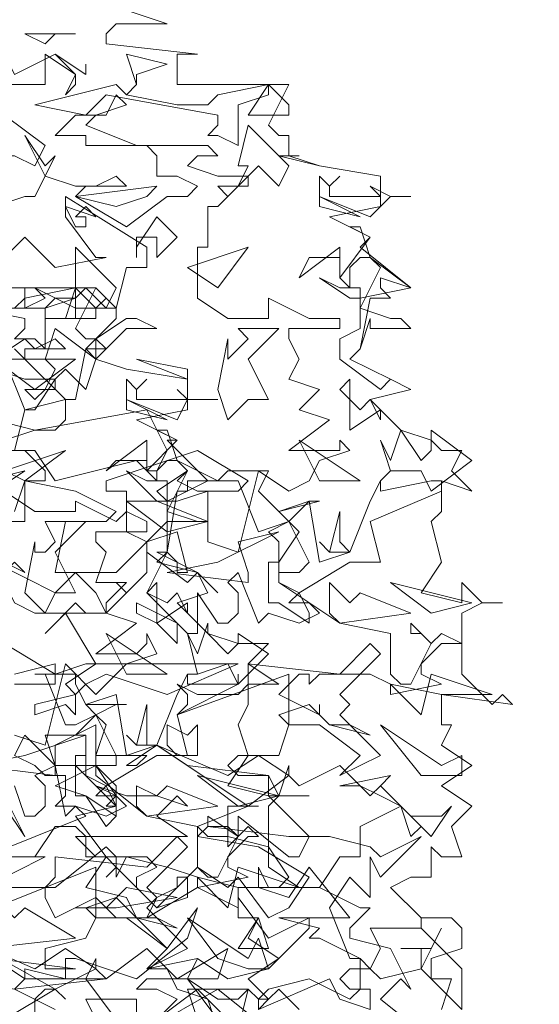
# Model space of a CAD drawing. Header units: millimetres. Extents: x 4234 to 4704, y 1542 to 2004.
# Tile 65 of 256: x 4466 to 4471, y 1644 to 1654. Entities that reach past the tile are written whole.
import ezdxf

# ---------------------------------------------------------------- set-up
doc = ezdxf.new("R2010")
doc.units = ezdxf.units.MM
doc.layers.add('BOD', color=40, linetype='Continuous')
doc.layers.add('DIMENSIONS', color=7, linetype='Continuous')

# ---------------------------------------------------------------- blocks, each defined once
blk = doc.blocks.new('A$Cf9015526')
at = {"color": 116, "lineweight": 0, "true_color": 0x136734}
for points in [[(1.9098, 3.5309), (2.0431, 3.4865), (1.932, 3.4865), (1.9098, 3.4643), (1.9098, 3.4421), (2.1097, 3.4199), (2.0875, 3.4199), (2.0653, 3.4199), (2.0653, 3.3533), (2.3095, 3.3533), (2.2651, 3.2645), (2.2873, 3.2423), (2.3095, 3.2423), (2.3095, 3.1978), (2.2873, 3.1978), (2.3762, 3.1756), (2.5094, 3.1534), (2.5094, 3.0868), (2.3984, 3.0646), (2.4872, 3.0202), (2.465, 2.998), (2.576, 2.9091), (2.465, 2.8869), (2.465, 2.8647), (2.5316, 2.8425), (2.5538, 2.8425), (2.576, 2.8203), (2.4872, 2.8203), (2.4872, 2.8425), (2.465, 2.7759), (2.4428, 2.7537), (2.5316, 2.7093), (2.576, 2.6871), (2.4872, 2.6649), (2.5538, 2.5982), (2.6204, 2.576), (2.6427, 2.5538), (2.6871, 2.5538), (2.6649, 2.5094), (2.7093, 2.465), (2.6427, 2.4872), (2.6427, 2.4206), (2.6204, 2.3984), (2.6427, 2.3095), (2.5982, 2.2429), (2.6871, 2.2207), (2.6871, 2.2651), (2.7315, 2.2207), (2.7759, 2.2207), (2.7315, 2.2207), (2.6871, 2.1985), (2.6871, 2.0653), (2.7537, 1.9986), (2.7759, 2.0209), (2.7981, 1.9986), (2.6427, 2.0209), (2.6427, 1.9542), (2.6649, 1.9542), (2.6427, 1.9098), (2.7093, 1.8654), (2.6427, 1.821), (2.7093, 1.7766), (2.6649, 1.7322), (2.6871, 1.6655), (2.6427, 1.6655), (2.6204, 1.6877), (2.6204, 1.6211), (2.5982, 1.6211), (2.576, 1.6211), (2.5316, 1.5989), (2.5982, 1.5323), (2.6649, 1.5323), (2.6871, 1.5101), (2.6871, 1.4657), (2.6204, 1.4435), (2.6204, 1.4213), (2.6204, 1.3991), (2.6649, 1.3991), (2.6427, 1.3324)], [(1.8876, 1.3102), (1.8654, 1.3546), (1.9764, 1.3546), (1.9764, 1.3102)], [(1.9986, 1.288), (2.1541, 1.3768), (2.2651, 1.288)], [(2.3318, 1.3324), (2.2873, 1.3768), (2.2651, 1.3546), (2.2429, 1.3546), (2.2651, 1.3768), (2.354, 1.3991), (2.4428, 1.3546), (2.465, 1.3768), (2.465, 1.4435), (2.3762, 1.4879), (2.354, 1.4879), (2.3762, 1.5101), (2.2873, 1.5323), (2.4428, 1.5323), (2.354, 1.6433), (2.3095, 1.5767), (2.2429, 1.5989), (2.2429, 1.6433), (2.2651, 1.5989), (2.2873, 1.5989), (2.3095, 1.6211), (2.2651, 1.6877), (2.1763, 1.71), (2.1319, 1.71), (2.1097, 1.7322), (2.2207, 1.7766), (2.2429, 1.7766), (2.2207, 1.7766), (2.1763, 1.7766), (2.1763, 1.71), (2.1763, 1.6877), (2.1985, 1.71), (2.1985, 1.7544), (2.3095, 1.6655), (2.3318, 1.6655), (2.354, 1.71), (2.2651, 1.7988), (2.2873, 1.7988), (2.3095, 1.8654), (2.3095, 1.8432), (2.3318, 1.821), (2.4206, 1.8654), (2.4872, 1.7988), (2.5094, 1.821), (2.576, 1.7544), (2.6427, 1.7544), (2.6649, 1.7766), (2.6204, 1.71), (2.5538, 1.7766), (2.465, 1.7322), (2.465, 1.6655), (2.4206, 1.6655), (2.3762, 1.5989), (2.465, 1.5545), (2.4872, 1.5545), (2.4428, 1.5101), (2.4428, 1.4879), (2.5316, 1.4657), (2.576, 1.3768), (2.5538, 1.3991), (2.5094, 1.3546), (2.6204, 1.2658)], [(1.71, 2.0653), (1.7988, 2.0875), (1.7988, 2.0653), (1.8654, 2.0875), (1.8876, 2.0875), (1.821, 2.1985), (1.7766, 2.1541), (1.8432, 2.2207), (1.8654, 2.1985), (1.9098, 2.1985), (1.9542, 2.2429), (1.932, 2.2651), (1.9542, 2.2429), (1.9986, 2.2873), (1.9986, 2.3318), (1.9986, 2.354), (1.932, 2.2873), (1.9098, 2.2873), (1.8876, 2.2873), (1.7988, 2.2873), (1.821, 2.3984), (1.9098, 2.3984), (1.932, 2.4206), (1.8432, 2.465), (1.7322, 2.4872), (1.7322, 2.465), (1.7322, 2.4206), (1.7322, 2.3984), (1.6877, 2.3984)], [(1.71, 2.4206), (1.7322, 2.4872), (1.7544, 2.4872), (1.7766, 2.4872), (1.7766, 2.5094), (1.7322, 2.5538), (1.6877, 2.5538), (1.7544, 2.5538), (1.7988, 2.4872), (1.9764, 2.5316), (1.9986, 2.5094), (2.0209, 2.5094), (2.0431, 2.5538), (1.9986, 2.6427), (1.7544, 2.5982), (1.7988, 2.5982), (1.821, 2.6205), (1.821, 2.6649), (1.7322, 2.6427), (1.6877, 2.7537)], [(1.6655, 2.7537), (1.7322, 2.7981), (1.7544, 2.7759), (1.7988, 2.7981), (1.821, 2.7759), (1.7322, 2.7759), (1.7322, 2.7537), (1.821, 2.6649), (1.8432, 2.6649), (1.8654, 2.7759), (1.932, 2.8425), (1.932, 2.8647), (1.9098, 2.8647), (1.8432, 2.8647), (1.8432, 2.8869), (1.7988, 2.8869), (1.7766, 2.8647), (1.7544, 2.8647), (1.71, 2.8647)], [(1.71, 2.9091), (1.7322, 2.9091), (1.7322, 2.8647), (1.7766, 2.8869), (1.7544, 2.9091), (1.8432, 2.8647), (1.8876, 2.8647), (1.9098, 2.8869), (1.8876, 2.9091), (1.932, 2.8647), (1.9542, 2.9536), (1.9764, 2.9536), (1.9986, 2.9536), (1.9986, 2.998), (1.821, 3.109), (1.821, 3.0646), (1.8876, 2.9758), (1.9098, 2.9758), (1.7988, 2.9536), (1.7322, 3.0202), (1.6877, 2.9758)], [(1.6655, 3.0868), (1.7322, 3.109), (1.7544, 3.109), (1.7766, 3.1534), (1.7322, 3.2423), (1.7766, 3.1756), (1.7988, 3.1978), (1.7766, 3.1534), (1.8432, 3.1312), (1.8876, 3.1312), (1.932, 3.1534), (1.9542, 3.1312), (1.8654, 3.1312), (1.8432, 3.109), (1.9542, 3.0424), (2.0431, 3.109), (2.0875, 3.109), (2.1097, 3.1312), (2.0653, 3.1534), (2.0209, 3.1534), (2.0209, 3.1978), (1.9986, 3.22), (1.9542, 3.22), (2.1319, 3.22), (2.1541, 3.1978), (2.1097, 3.1978), (2.0875, 3.1756), (2.1541, 3.1534), (2.2207, 3.1534), (2.1541, 3.0868), (2.1319, 3.0868), (2.1319, 2.998), (2.1097, 2.998), (2.1097, 2.8869), (2.1763, 2.8425), (2.2651, 2.8425), (2.2651, 2.8869), (2.354, 2.8425), (2.3762, 2.8425), (2.4206, 2.8425), (2.4206, 2.8203), (2.3095, 2.8203), (2.3095, 2.7981), (2.3318, 2.7537), (2.3095, 2.7093), (2.3762, 2.6871), (2.3318, 2.6427), (2.3984, 2.6205), (2.3095, 2.5538), (2.3984, 2.5538), (2.4206, 2.5538), (2.4206, 2.576), (2.4428, 2.5538), (2.3762, 2.5316), (2.354, 2.4872), (2.3095, 2.465), (2.2429, 2.5094), (2.1985, 2.3318), (2.1319, 2.354), (2.1319, 2.465), (2.0653, 2.4428), (2.0431, 2.4428), (2.0209, 2.465), (2.0875, 2.5094), (2.0653, 2.4872), (2.1097, 2.465), (2.1319, 2.465), (2.1985, 2.465), (2.2207, 2.4872), (2.1097, 2.5538), (1.9098, 2.4872), (1.9098, 2.465), (1.9542, 2.465), (1.9542, 2.3762), (1.9986, 2.354), (2.0653, 2.3762), (2.0875, 2.2873), (2.0653, 2.2873), (2.0653, 2.3095), (2.0431, 2.3318), (1.9986, 2.2429), (2.0653, 2.1763), (2.0875, 2.1541), (2.1097, 2.1541), (2.1097, 2.2429), (2.1541, 2.1763), (2.1763, 2.1763), (2.1985, 2.1985), (2.1985, 2.2429), (2.1763, 2.2651), (2.1985, 2.2873), (2.2429, 2.1763), (2.2651, 2.1985), (2.3318, 2.1763), (2.3762, 2.1985), (2.354, 2.2207), (2.3095, 2.2207), (2.3318, 2.2429), (2.2873, 2.2651), (2.2873, 2.354), (2.2651, 2.3762), (2.3095, 2.3984), (2.2873, 2.4206), (2.3762, 2.4428), (2.354, 2.4428), (2.3095, 2.3984), (2.3318, 2.3762), (2.2873, 2.3095), (2.2873, 2.2651), (2.4206, 2.1763), (2.5316, 2.1541), (2.5316, 2.0653), (2.5538, 2.0431), (2.576, 2.0431), (2.6204, 2.1319), (2.5982, 2.1541), (2.576, 2.1541), (2.576, 2.1763), (2.6204, 2.1319), (2.6427, 2.1541), (2.6871, 2.1319), (2.6427, 2.1319), (2.5982, 2.0875), (2.5982, 2.0653), (2.6427, 2.0431), (2.5316, 2.0209), (2.5316, 2.0431), (2.4872, 2.0653), (2.3762, 2.0653), (2.354, 2.0431), (2.354, 2.0653), (2.3318, 2.0653), (2.2873, 2.0209), (2.3762, 1.9764), (2.3762, 1.9986), (2.3762, 1.9764), (2.3984, 1.9542), (2.4428, 1.9542), (2.4872, 1.932), (2.3984, 1.9542), (2.354, 1.9986), (2.2873, 1.9764), (2.3095, 1.9542), (2.2873, 1.8876), (2.2651, 1.8876), (2.1985, 1.8876), (2.1763, 1.8654), (2.1985, 1.8432), (2.2651, 1.8432), (2.0875, 1.8654), (2.0209, 1.9098), (1.9542, 1.8654), (1.9764, 1.8654), (1.9986, 1.8876), (1.9098, 1.8876), (1.8876, 1.8876), (1.8876, 1.9542), (1.7988, 1.9098), (1.7988, 1.8654), (1.8876, 1.8654), (1.7988, 1.821), (1.8654, 1.7988), (1.9098, 1.7322), (1.932, 1.7544), (1.932, 1.7988), (1.8876, 1.821), (1.9542, 1.7988), (2.0209, 1.7988), (2.0875, 1.7766), (2.0653, 1.7988), (2.0209, 1.7544), (2.0875, 1.71), (1.8654, 1.71), (1.8432, 1.71), (1.8876, 1.6655), (1.9986, 1.6655), (2.0209, 1.6433), (1.9764, 1.6211), (1.9764, 1.5989), (2.0209, 1.5545), (2.0653, 1.5989), (2.0653, 1.6211), (2.0875, 1.6211), (2.0875, 1.5767), (2.0209, 1.5545), (1.932, 1.6433), (1.9098, 1.6211), (1.932, 1.6433), (1.932, 1.6655), (1.9098, 1.6877), (1.7988, 1.5989), (1.7766, 1.5989), (1.7766, 1.5767), (1.7988, 1.5323), (1.8876, 1.5767), (1.932, 1.5323), (1.9764, 1.5323), (2.0431, 1.4657), (2.1097, 1.5545), (2.0875, 1.4879), (1.9764, 1.3991), (1.8432, 1.4435), (1.821, 1.4435), (1.821, 1.3991), (1.7322, 1.4213), (1.7322, 1.3991), (1.71, 1.3768), (1.7988, 1.3324)], [(1.6433, 2.9091), (1.8876, 2.9091), (1.8432, 2.8203), (1.8654, 2.7981), (1.8876, 2.7981), (1.8876, 2.7537), (1.9542, 2.7315), (2.0875, 2.7093), (2.0875, 2.6427), (1.9764, 2.6205), (2.0653, 2.576), (2.0431, 2.576), (2.1319, 2.4872), (2.0431, 2.4428), (2.0431, 2.4206), (2.1097, 2.3984), (2.1319, 2.3984), (2.0653, 2.3984), (2.0431, 2.3984), (2.0431, 2.3318), (2.0209, 2.3095), (2.1097, 2.2873), (2.1319, 2.2429), (2.0653, 2.2207), (2.1319, 2.1541), (2.1985, 2.1319), (2.2207, 2.1319), (2.2651, 2.1319), (2.2207, 2.0875), (2.2873, 2.0431), (2.2207, 2.0431), (2.2207, 1.9986), (2.1985, 1.9542), (2.2207, 1.8876), (2.1763, 1.821), (2.2651, 1.7988), (2.2651, 1.8432), (2.2873, 1.7988), (2.354, 1.7988), (2.2873, 1.7988), (2.2651, 1.7766), (2.2651, 1.6433), (2.3318, 1.5989), (2.354, 1.5989), (2.3762, 1.5989), (2.1985, 1.5989), (2.1985, 1.5323), (2.2429, 1.5323), (2.2207, 1.4879), (2.2873, 1.4435), (2.2207, 1.3991), (2.2651, 1.3546), (2.2429, 1.3324)], [(1.71, 2.7759), (1.7322, 2.7537), (1.6877, 2.7537)], [(1.6655, 2.7315), (1.7322, 2.7093), (1.7544, 2.7093), (1.7988, 2.7093), (1.7544, 2.6427), (1.7322, 2.6427), (1.71, 2.5538)], [(1.6877, 2.465), (1.7544, 2.4206), (1.8432, 2.4206), (1.8432, 2.4428), (1.932, 2.3984), (1.9542, 2.4206), (1.9986, 2.3984), (1.9986, 2.3762), (1.8876, 2.3762), (1.8876, 2.354), (1.9098, 2.3318), (1.8876, 2.2651), (1.9542, 2.2651), (1.9098, 2.2207), (1.9098, 2.1985), (1.9764, 2.1763), (1.8876, 2.1097), (1.9764, 2.1097), (1.9986, 2.1319), (1.9986, 2.1541), (2.0209, 2.1097), (1.9542, 2.0875), (1.932, 2.0653), (1.8876, 2.0209), (1.821, 2.0875), (1.7766, 1.9098), (1.71, 1.932)], [(1.71, 2.0431), (1.7988, 2.0431), (1.7988, 2.0653), (1.6877, 2.1319)], [(1.71, 1.821), (1.7322, 1.7544), (1.7544, 1.7544), (1.7766, 1.7766), (1.7766, 1.821), (1.7544, 1.8432), (1.7988, 1.8654), (1.821, 1.7544), (1.8432, 1.7766), (1.9098, 1.7544), (1.9542, 1.7766), (1.932, 1.7988), (1.8876, 1.7988), (1.9098, 1.821), (1.8654, 1.8432), (1.8654, 1.932), (1.8432, 1.932), (1.8876, 1.9764), (1.8654, 1.9986), (1.9542, 1.9986), (1.932, 1.9986), (1.8876, 1.9764), (1.9098, 1.9542), (1.8876, 1.8876), (1.8876, 1.8432), (1.9986, 1.7544), (2.1097, 1.7322), (2.1097, 1.6433), (2.1319, 1.6211), (2.1541, 1.6211), (2.1985, 1.71), (2.1763, 1.7322), (2.1319, 1.7322), (2.1319, 1.7544), (2.1985, 1.71), (2.2207, 1.7322), (2.2429, 1.71), (2.2207, 1.71), (2.1763, 1.6655), (2.1763, 1.6433), (2.2207, 1.6211), (2.1097, 1.5989), (2.1097, 1.6211), (2.0431, 1.6433), (1.9542, 1.6655), (1.932, 1.6211), (1.932, 1.6433), (1.9098, 1.6655), (1.8654, 1.5989), (1.9542, 1.5767), (1.9764, 1.5323), (2.0209, 1.5323), (2.0653, 1.5101), (1.9764, 1.5323), (1.932, 1.5767), (1.8654, 1.5545), (1.8876, 1.5323), (1.8654, 1.4879), (1.7766, 1.4657), (1.7766, 1.4435), (1.7766, 1.4213), (1.8432, 1.4213), (1.6655, 1.4435)], [(1.6877, 1.3102), (1.7988, 1.3768), (1.821, 1.3546), (1.7988, 1.3768), (1.7766, 1.3768), (1.7544, 1.3546), (1.7544, 1.3102)], [(1.932, 1.3102), (1.8654, 1.3991), (1.8876, 1.4435), (1.8876, 1.4213), (1.9098, 1.3991), (1.9986, 1.4657), (2.0653, 1.3991), (2.0875, 1.3991), (2.1541, 1.3546), (2.1985, 1.3546), (2.2207, 1.3768), (2.1985, 1.288), (2.1097, 1.3768), (2.0209, 1.3102)], [(2.0209, 1.3102), (2.0653, 1.3546), (2.0209, 1.3768), (1.9764, 1.3768), (1.9986, 1.3991), (2.0875, 1.3991), (2.1097, 1.4435), (2.1763, 1.3991), (2.2651, 1.4213), (2.354, 1.5101), (2.354, 1.5323), (2.2651, 1.4879), (2.1985, 1.5767), (2.1985, 1.5545), (2.1097, 1.5989), (1.9986, 1.5323), (2.0209, 1.5767), (2.0653, 1.5989), (2.1097, 1.6433), (2.1763, 1.5989), (2.1985, 1.6211), (2.2651, 1.5323), (2.3095, 1.5545), (2.354, 1.6211), (2.2429, 1.6877), (2.1097, 1.71), (2.1319, 1.7322), (2.3095, 1.71), (2.3984, 1.71), (2.4872, 1.6877), (2.5094, 1.6655), (2.5982, 1.71), (2.5094, 1.6211), (2.4872, 1.6655), (2.4872, 1.5767), (2.4428, 1.6211), (2.3984, 1.5545), (2.4428, 1.4435), (2.465, 1.4435), (2.4872, 1.4213), (2.5094, 1.4657), (2.4872, 1.5101), (2.5982, 1.5101), (2.5982, 1.5323), (2.5982, 1.5101), (2.6871, 1.4213), (2.6871, 1.3324), (2.5982, 1.4213), (2.5094, 1.3991), (2.4872, 1.4213), (2.4428, 1.4213), (2.4206, 1.3991), (2.4428, 1.3768), (2.4872, 1.3768), (2.4872, 1.3324), (2.4206, 1.3546), (2.3984, 1.3991), (2.2429, 1.3324), (2.2429, 1.3546), (2.2207, 1.3768), (2.0875, 1.3768), (2.1097, 1.3102)]]:
    blk.add_lwpolyline(points, dxfattribs=at)
for points in [[(1.7988, 3.4643), (1.7766, 3.4421), (1.7322, 3.4643), (1.8432, 3.4643)], [(1.7988, 3.4199), (1.8432, 3.3755), (1.8432, 3.3533), (1.821, 3.3311), (1.8432, 3.3755), (1.7766, 3.4199), (1.7766, 3.3977), (1.7766, 3.3533), (1.6877, 3.3533), (1.6877, 3.4199), (1.71, 3.3755)], [(1.9764, 3.3755), (1.9764, 3.3533), (1.9542, 3.3311), (2.0653, 3.3089), (2.1319, 3.3089), (2.1541, 3.3311), (2.2651, 3.3533), (2.2651, 3.3311), (2.1985, 3.3089), (2.1985, 3.22), (2.1541, 3.2423), (2.1319, 3.2423), (2.1541, 3.2645), (2.1541, 3.2867), (1.9098, 3.3311), (1.8654, 3.2867), (1.7544, 3.3089), (1.932, 3.3533), (1.9542, 3.3311), (1.9764, 3.3533), (1.9542, 3.4199), (2.0431, 3.3977)], [(1.8654, 3.3977), (1.8654, 3.3755), (1.7988, 3.4199), (1.8654, 3.3755)], [(2.3095, 3.2867), (2.2207, 3.2867), (2.2651, 3.3533), (2.3095, 3.3089)], [(1.8876, 3.2867), (1.8654, 3.2645), (1.9764, 3.22), (1.8654, 3.22), (1.8654, 3.2423), (1.7988, 3.2423), (1.8432, 3.2867), (1.9098, 3.2867), (1.932, 3.3311), (1.9542, 3.3089)], [(1.7544, 3.1756), (1.71, 3.1978), (1.6877, 3.1978), (1.6877, 3.1756), (1.6655, 3.1756), (1.6433, 3.1534), (1.6433, 3.1756), (1.6877, 3.1756), (1.6877, 3.22), (1.6877, 3.2867), (1.7766, 3.22)], [(2.2873, 3.1312), (2.2429, 3.1756), (2.2207, 3.1534), (2.2207, 3.1312), (2.1985, 3.1312), (2.1763, 3.109), (2.1541, 3.1312), (2.1985, 3.1312), (2.2207, 3.1756), (2.1985, 3.1756), (2.2207, 3.2645), (2.3095, 3.1756)], [(2.3095, 3.1978), (2.3762, 3.1756), (2.3095, 3.1978), (2.2873, 3.1978), (2.3318, 3.1978)], [(2.4206, 3.1534), (2.3984, 3.1312), (2.3984, 3.109), (2.4872, 3.109), (2.5094, 3.109), (2.4872, 3.1312), (2.5316, 3.109), (2.576, 3.109), (2.5316, 3.109), (2.4872, 3.0646), (2.3762, 3.109), (2.3762, 3.1534), (2.3984, 3.1312)], [(1.932, 3.0868), (1.8432, 3.109), (2.0209, 3.1312), (1.9986, 3.109)], [(2.3762, 3.0868), (2.3762, 3.109), (2.465, 3.0646)], [(1.8876, 3.0646), (1.8654, 3.0868), (1.8432, 3.0646), (1.8654, 3.0646), (1.8654, 3.0424), (1.8432, 3.0424), (1.821, 3.0868)], [(2.0209, 2.9758), (2.0209, 3.0202), (1.9986, 3.0202), (1.9764, 3.0202), (1.9764, 2.9758), (1.9764, 2.998), (2.0209, 3.0646), (2.0653, 3.0202)], [(2.4872, 2.9758), (2.576, 2.9091), (2.5094, 2.9314), (2.5094, 2.9091), (2.5316, 2.8869), (2.4872, 2.8869), (2.465, 2.7759), (2.4428, 2.7537), (2.5316, 2.7093), (2.576, 2.6871), (2.5316, 2.7093), (2.5094, 2.6871), (2.4206, 2.7537), (2.4206, 2.7981), (2.465, 2.8203), (2.465, 2.8647), (2.5094, 2.9536), (2.4872, 2.9758), (2.465, 2.9758), (2.4428, 2.9536), (2.4428, 2.9091), (2.4206, 2.9314), (2.4206, 2.9758), (2.354, 2.9758), (2.3318, 2.9314), (2.4206, 2.998), (2.4206, 2.9536), (2.4206, 2.9314), (2.4872, 3.0202), (2.4428, 3.0424), (2.465, 3.0424)], [(1.9098, 2.8647), (1.8654, 2.9091), (1.8432, 2.8869), (1.8432, 2.8425), (1.821, 2.8425), (1.7988, 2.8425), (1.7766, 2.8425), (1.8432, 2.8425), (1.8432, 2.9091), (1.8432, 2.998), (1.932, 2.9091)], [(2.0875, 2.9536), (2.2207, 2.998), (2.1541, 2.9091)], [(1.5767, 2.9314), (1.5767, 2.9091), (1.5545, 2.8869), (1.6433, 2.8647), (1.71, 2.8647), (1.7322, 2.8869), (1.8432, 2.9091), (1.8432, 2.8869), (1.7766, 2.8647), (1.7766, 2.7759), (1.7544, 2.7981), (1.71, 2.7981), (1.7322, 2.8203), (1.7322, 2.8425), (1.5101, 2.8869), (1.4435, 2.8425), (1.3546, 2.8647), (1.5101, 2.9091), (1.5323, 2.8869), (1.5545, 2.8869), (1.5767, 2.9091), (1.5545, 2.9758), (1.6211, 2.9536)], [(2.4428, 2.9091), (2.465, 2.9091), (2.465, 2.8869), (2.4428, 2.8869), (2.3762, 2.9314), (2.4206, 2.9091)], [(1.8876, 2.8425), (1.821, 2.8425), (1.8432, 2.9091), (1.8876, 2.8647)], [(2.0209, 2.8203), (1.9542, 2.8203), (1.9098, 2.7759), (1.8876, 2.7981), (1.9542, 2.8425), (1.9764, 2.8425)], [(1.8654, 2.6871), (1.821, 2.7315), (1.7988, 2.7093), (1.7988, 2.6871), (1.7766, 2.6871), (1.7544, 2.6649), (1.7322, 2.6871), (1.7766, 2.6871), (1.7988, 2.7315), (1.7766, 2.7537), (1.7988, 2.8203), (1.8876, 2.7537)], [(2.2207, 2.7537), (2.2651, 2.6649), (2.2207, 2.6649), (2.1763, 2.6205), (2.1541, 2.6871), (2.1763, 2.7981), (2.1763, 2.7759), (2.1763, 2.7537), (2.2207, 2.7981), (2.1985, 2.8203), (2.2873, 2.8203)], [(1.8876, 2.7537), (1.9542, 2.7315), (1.8876, 2.7537), (1.8654, 2.7759), (1.9098, 2.7759)], [(1.7544, 2.6871), (1.6655, 2.7537), (1.5989, 2.7093), (1.5767, 2.6871), (1.5767, 2.6427), (1.5767, 2.6649), (1.4879, 2.6649), (1.5767, 2.6871), (1.5767, 2.7093), (1.6211, 2.7537), (1.8432, 2.7537)], [(2.0875, 2.7093), (1.9764, 2.7537), (2.0875, 2.7315)], [(1.9986, 2.7093), (1.9764, 2.6871), (1.9764, 2.6649), (2.0653, 2.6649), (2.0875, 2.6649), (2.0653, 2.6871), (2.0875, 2.6649), (2.1541, 2.6649), (2.0875, 2.6649), (2.0653, 2.6205), (1.9542, 2.6649), (1.9542, 2.7093), (1.9764, 2.6871)], [(2.465, 2.6427), (2.4872, 2.6649), (2.5094, 2.6205), (2.5094, 2.6427), (2.4428, 2.5982), (2.4428, 2.7093), (2.4206, 2.6871)], [(1.9542, 2.6427), (1.9542, 2.6649), (2.0431, 2.6205)], [(1.6877, 2.576), (1.6655, 2.6205), (1.7544, 2.5982)], [(2.0653, 2.5316), (2.1541, 2.4872), (2.0875, 2.4872), (2.0875, 2.465), (2.0653, 2.465), (2.0431, 2.3318), (2.0209, 2.3318), (2.1097, 2.2873), (2.1541, 2.2429), (2.1097, 2.2873), (2.0875, 2.2651), (1.9986, 2.3318), (1.9986, 2.354), (2.0431, 2.3984), (2.0431, 2.4206), (2.0875, 2.5094), (2.0653, 2.5316), (2.0431, 2.5316), (2.0209, 2.5094), (2.0209, 2.4872), (1.9986, 2.5094), (1.9986, 2.5316), (1.932, 2.5316), (1.9098, 2.5094), (1.9986, 2.576), (1.9986, 2.5094), (2.0653, 2.576), (2.0209, 2.5982), (2.0431, 2.5982)], [(2.5982, 2.5316), (2.6204, 2.5538), (2.6204, 2.5982), (2.7093, 2.5316), (2.6204, 2.465), (2.5982, 2.5094), (2.5316, 2.5094), (2.5094, 2.4872), (2.5316, 2.5094), (2.5094, 2.576), (2.5316, 2.5316), (2.5538, 2.5982)], [(2.465, 2.4872), (2.3318, 2.576), (2.3762, 2.4872)], [(1.6877, 2.5094), (1.821, 2.5538), (1.7322, 2.4872)], [(1.6655, 2.465), (1.6433, 2.4872), (1.7322, 2.5094)], [(2.0209, 2.4872), (2.0431, 2.4872), (2.0431, 2.4428), (2.0209, 2.4428), (1.9542, 2.5094), (1.9986, 2.4872)], [(2.2429, 2.465), (2.2873, 2.4206), (2.354, 2.4428), (2.3762, 2.3095), (2.4428, 2.3318), (2.4872, 2.4428), (2.5094, 2.4872), (2.5094, 2.465), (2.6204, 2.4872), (2.6427, 2.4872), (2.6427, 2.465), (2.4872, 2.3984), (2.5094, 2.3095), (2.4428, 2.3095), (2.3318, 2.2429), (2.354, 2.1985), (2.354, 2.1763), (2.2873, 2.2207), (2.2651, 2.2207), (2.2651, 2.3095), (2.2873, 2.3095), (2.2873, 2.2873), (2.3318, 2.2873), (2.354, 2.3095), (2.3095, 2.3984), (2.2429, 2.3762), (2.1985, 2.4872), (2.1541, 2.4872), (2.1763, 2.5094), (2.2651, 2.5094)], [(2.0431, 2.3762), (1.9542, 2.4428), (1.9764, 2.4428), (2.0209, 2.4428), (2.1319, 2.3984)], [(2.4428, 2.3318), (2.3984, 2.3318), (2.3762, 2.354), (2.3984, 2.3318), (2.4206, 2.4206), (2.4206, 2.354)], [(1.7988, 2.3318), (1.8432, 2.2429), (1.7988, 2.2429), (1.7766, 2.1985), (1.7322, 2.2429), (1.7544, 2.354), (1.7544, 2.3318), (1.7766, 2.3318), (1.7988, 2.354), (1.7766, 2.3984), (1.8654, 2.3984)], [(2.2207, 2.2651), (2.0431, 2.2873), (2.1541, 2.3095), (2.2873, 2.3762), (2.1985, 2.354), (2.2207, 2.2873)], [(1.71, 2.3095), (1.7322, 2.2873), (1.6433, 2.3318), (1.6877, 2.2873)], [(1.8432, 2.2873), (1.8876, 2.2429), (1.9098, 2.1985), (1.7988, 2.1985), (1.7766, 2.1985), (1.7544, 2.1985), (1.71, 2.2207), (1.6655, 2.3095), (1.7988, 2.2429)], [(2.0431, 2.2207), (2.0653, 2.2429), (2.0875, 2.1985), (2.0875, 2.2207), (2.0209, 2.1763), (2.0209, 2.2651), (1.9986, 2.2429)], [(2.465, 2.2429), (2.576, 2.1985), (2.4206, 2.1763), (2.3984, 2.1985), (2.3984, 2.2651), (2.4428, 2.2207)], [(2.7093, 2.2207), (2.5316, 2.2651), (2.6204, 2.1985)], [(2.0653, 2.1319), (2.0209, 2.1763), (1.9764, 2.1985), (1.9764, 2.2207), (2.0653, 2.1763)], [(2.1763, 2.1097), (2.1985, 2.1319), (2.1985, 2.1541), (2.2651, 2.1097), (2.1985, 2.0431), (2.1763, 2.0875), (2.1097, 2.0653), (2.0875, 2.0653), (2.1097, 2.0653), (2.0875, 2.1541), (2.1097, 2.1097), (2.1319, 2.1763), (2.1319, 2.1541)], [(2.0431, 2.0653), (1.9098, 2.1541), (1.9542, 2.0653)], [(2.4206, 2.0209), (2.4428, 1.9986), (2.4206, 1.9764), (2.5094, 1.8876), (2.4206, 1.8432), (2.465, 1.8876), (2.3762, 1.9542), (2.3095, 1.9542), (2.3095, 2.0653), (2.0653, 1.9764), (2.0875, 1.9986), (2.0875, 2.0209), (2.0653, 2.0431), (2.1097, 2.0209), (2.1985, 2.0209), (2.2207, 2.0431), (2.2207, 2.0875), (2.4206, 2.0653), (2.4872, 2.1319), (2.5094, 2.1097)], [(2.0431, 2.0209), (1.9098, 2.0653), (1.8654, 2.0431), (1.8432, 2.0209), (1.8432, 1.9764), (1.821, 1.9986), (1.7544, 1.9764), (1.7544, 1.9986), (1.8432, 2.0209), (1.821, 2.0431), (1.8876, 2.0875), (2.1985, 2.0875)], [(1.8432, 2.0431), (1.8654, 1.9986), (1.932, 2.0209), (1.9542, 1.8876), (2.0209, 1.9098), (2.0653, 2.0209), (2.0875, 2.0653), (2.0875, 2.0431), (2.1985, 2.0431), (2.1985, 2.0653), (2.1985, 2.0431), (2.0653, 1.9764), (2.0875, 1.8876), (2.0209, 1.8876), (1.9098, 1.821), (1.932, 1.7766), (1.932, 1.7544), (1.8654, 1.7988), (1.8432, 1.7988), (1.8432, 1.8876), (1.8654, 1.8876), (1.8654, 1.8654), (1.932, 1.8654), (1.932, 1.8876), (1.8876, 1.9764), (1.8432, 1.9542), (1.821, 1.9542), (1.7766, 2.0653), (1.7544, 2.0653), (1.8432, 2.0653)], [(2.6427, 2.0209), (2.5316, 2.0431), (2.5982, 1.9764), (2.6204, 2.0653), (2.7537, 2.0209)], [(2.0209, 1.9098), (1.9764, 1.9098), (1.9542, 1.932), (1.9764, 1.9098), (1.9986, 1.9986), (1.9986, 1.9098)], [(2.1097, 1.9542), (2.1097, 1.8876), (2.0653, 1.8876), (2.0431, 1.9098), (2.0431, 1.9542), (2.0875, 1.932)], [(2.6871, 1.8876), (2.6871, 1.8432), (2.6427, 1.8432), (2.5982, 1.8432), (2.5094, 1.9542), (2.6427, 1.8654)], [(1.7988, 1.8432), (1.6211, 1.8654), (1.7322, 1.8876), (1.8654, 1.932), (1.7766, 1.932), (1.7988, 1.8654)], [(1.8432, 1.8654), (1.932, 1.7766), (1.8432, 1.7544), (1.9098, 1.6655), (1.8654, 1.6655), (1.8654, 1.71), (1.8432, 1.7322), (1.7988, 1.7322), (1.7544, 1.6655), (1.6433, 1.6655), (1.8654, 1.7544), (1.8432, 1.7766), (1.7988, 1.7766), (1.821, 1.7988), (1.821, 1.8432), (1.7766, 1.8432), (1.7544, 1.8654), (1.71, 1.8876), (1.7322, 1.932), (1.7988, 1.8654)], [(2.2207, 1.7766), (2.0209, 1.9098), (2.1763, 1.8432), (2.2429, 1.8876), (2.3095, 1.8432)], [(1.932, 1.7766), (1.9098, 1.7766), (1.932, 1.7988), (1.8876, 1.8654), (1.932, 1.821)], [(2.2873, 1.7988), (2.1097, 1.8432), (2.1985, 1.7766)], [(2.5982, 1.7322), (2.576, 1.71), (2.5538, 1.7766), (2.5094, 1.7988), (2.465, 1.821), (2.4206, 1.821), (2.5316, 1.8432), (2.5094, 1.821)], [(2.0431, 1.821), (2.1541, 1.7766), (1.9986, 1.7544), (1.9764, 1.7766), (1.9764, 1.821), (2.0209, 1.7988)], [(1.6877, 1.7766), (1.6877, 1.7988), (1.7322, 1.71)], [(1.9986, 1.5989), (2.0209, 1.5767), (1.9986, 1.5545), (2.0875, 1.4657), (1.9986, 1.4213), (2.0431, 1.4657), (1.9542, 1.5323), (1.8876, 1.5323), (1.8876, 1.6433), (1.6655, 1.5545), (1.6655, 1.5767), (1.6655, 1.5989), (1.6655, 1.6211), (1.6877, 1.5989), (1.7766, 1.5989), (1.7988, 1.6211), (1.7988, 1.6655), (1.9986, 1.6433), (2.0653, 1.71), (2.0875, 1.6877)], [(1.6433, 1.5989), (1.5101, 1.6433), (1.4435, 1.6211), (1.4213, 1.5989), (1.4213, 1.5767), (1.3324, 1.5767), (1.4213, 1.5989), (1.4213, 1.6211), (1.4657, 1.6655), (1.7766, 1.6655)], [(2.1985, 1.5989), (2.1097, 1.6211), (2.1763, 1.5545), (2.1985, 1.6433), (2.3318, 1.5989)], [(1.932, 1.5545), (1.8432, 1.5545), (1.9098, 1.5545), (1.9542, 1.5989), (2.0653, 1.5767)], [(1.7322, 1.5545), (1.8432, 1.4879), (1.6433, 1.4657), (1.6211, 1.5101), (1.6655, 1.5767), (1.71, 1.5323)], [(2.2429, 1.4879), (2.2651, 1.4213), (2.2207, 1.4213), (2.1541, 1.4435), (2.0875, 1.5323), (2.2207, 1.4435)], [(2.1985, 1.4657), (2.2429, 1.5323), (2.2651, 1.4657)], [(2.5982, 1.4657), (2.5538, 1.4657), (2.6204, 1.4657), (2.6427, 1.5101), (2.5982, 1.4213)], [(1.7988, 1.3768), (1.5989, 1.4879), (1.7544, 1.4213), (1.821, 1.4657), (1.8876, 1.4213)], [(1.5101, 1.4435), (1.5989, 1.3991), (1.6211, 1.3991), (1.6655, 1.4435), (1.7322, 1.3991), (1.9098, 1.3991), (1.71, 1.3768), (1.5767, 1.3991), (1.5101, 1.4435), (1.4435, 1.3768), (1.3768, 1.3991), (1.3546, 1.3768), (1.3546, 1.3324), (1.288, 1.3991), (1.3102, 1.4657), (1.3546, 1.4213)], [(2.0653, 1.3991), (2.1763, 1.4657), (2.1541, 1.3991)], [(2.1541, 1.3102), (2.1541, 1.288), (2.1319, 1.3546), (2.0653, 1.3768), (2.0431, 1.4213), (1.9986, 1.4213), (2.1097, 1.4435), (2.0875, 1.3991)]]:
    blk.add_lwpolyline(points, close=True, dxfattribs=at)

msp = doc.modelspace()

# ---------------------------------------------------------------- hatches: boundary and pattern name
at = {"layer": 'DIMENSIONS'}
h = msp.add_hatch(dxfattribs=at)
h.set_pattern_fill('GRASS', color=256, scale=0.5)
h.set_pattern_definition([(90, (3399.144, -158.445), (-8.980256, 8.980256), [2.38125, -15.57926]), (45, (3399.144, -158.445), (-8.980256, 8.980256), [2.38125, -10.31875]), (135, (3399.144, -158.445), (-8.980256, -8.980256), [2.38125, -10.31875])])
h.paths.add_polyline_path([(4417.6425, 1844.3253), (4423.2951, 1838.2514), (4434.9969, 1847.6295), (4469.633, 1855.411), (4513.1489, 1877.6572), (4531.9103, 1892.8657), (4546.8873, 1910.4574), (4556.576, 1922.7476), (4577.553, 1933.381), (4592.7448, 1936.6466), (4614.9867, 1937.2699), (4624.0253, 1937.2699), (4633.3522, 1938.7107), (4636.3977, 1940.2306), (4631.8428, 1952.3869, 0.161807)])
h.paths.add_polyline_path([(4631.8428, 1952.3869), (4629.8752, 1957.6381), (4629.4018, 1957.3619), (4621.324, 1958.355), (4615.8552, 1959.6126), (4597.3065, 1970.6836), (4571.5628, 1964.4359), (4571.5628, 1952.3502), (4556.6565, 1951.2934), (4533.2051, 1949.7013), (4514.0135, 1931.7588), (4500.0937, 1928.3885), (4467.5142, 1910.2651), (4457.6487, 1889.7679), (4440.0951, 1876.8578), (4418.6103, 1858.4577), (4410.1637, 1852.3615), (4417.6425, 1844.3253, -0.161807)])
h.paths.add_polyline_path([(4548.0789, 1916.6002), (4552.8565, 1929.9377), (4546.693, 1932.1455), (4541.9153, 1918.808)], flags=24)
h.paths.add_polyline_path([(4503.0556, 1883.2742), (4507.8332, 1896.6117), (4501.6696, 1898.8196), (4496.892, 1885.482)], flags=24)
h.paths.add_polyline_path([(4451.7368, 1857.409), (4456.5145, 1870.7465), (4450.3509, 1872.9544), (4445.5733, 1859.6168)], flags=24)
h.paths.add_polyline_path([(4412.9931, 1854.3366), (4417.0765, 1849.9489), (4419.3393, 1852.0547), (4415.2559, 1856.4424)], flags=24)
h.paths.add_polyline_path([(4596.3471, 1950.1809), (4601.1248, 1963.5184), (4594.9612, 1965.7262), (4590.1836, 1952.3887)], flags=24)
h.paths.add_polyline_path([(4509.7992, 1914.4402), (4520.7716, 1919.9756), (4517.1217, 1927.2104), (4506.1494, 1921.675)], flags=24)
h.paths.add_polyline_path([(4321.6553, 1898.427), (4326.0339, 1896.392), (4327.3367, 1899.1951), (4322.958, 1901.2301)], flags=9)
h.paths.add_polyline_path([(4333.4365, 1891.9961), (4338.2762, 1888.46), (4340.0997, 1890.9559), (4335.26, 1894.492)], flags=9)
h.paths.add_polyline_path([(4351.1951, 1875.6427), (4355.5215, 1871.4944), (4357.6608, 1873.7255), (4353.3344, 1877.8738)], flags=9)
h.paths.add_polyline_path([(4373.9221, 1853.7811), (4378.2721, 1849.6575), (4380.3986, 1851.9008), (4376.0487, 1856.0244)], flags=9)
h.paths.add_polyline_path([(4389.205, 1846.109), (4392.5459, 1849.595), (4390.3143, 1851.7338), (4386.9734, 1848.2478)], flags=9)
h.paths.add_polyline_path([(4407.9742, 1825.8927), (4411.6376, 1829.0381), (4409.6239, 1831.3833), (4405.9606, 1828.2379)], flags=9)
h.paths.add_polyline_path([(4405.6972, 1823.1876), (4408.8355, 1819.5181), (4411.1846, 1821.5272), (4408.0463, 1825.1967)], flags=9)
h.paths.add_polyline_path([(4412.0765, 1813.536), (4414.8574, 1808.2263), (4417.5956, 1809.6604), (4414.8147, 1814.9701)], flags=9)
h.paths.add_polyline_path([(4306.0633, 1735.5308), (4308.3702, 1742.3082), (4305.4441, 1743.3042), (4303.1371, 1736.5268)], flags=9)
h.paths.add_polyline_path([(4289.1237, 1902.077), (4295.0617, 1902.8939), (4294.6404, 1905.9561), (4288.7025, 1905.1392)], flags=9)
h.paths.add_polyline_path([(4305.67, 1902.4686), (4311.5251, 1901.1867), (4312.1862, 1904.2062), (4306.331, 1905.4882)], flags=9)
h.paths.add_polyline_path([(4434.2122, 1813.2206), (4438.5999, 1817.304), (4436.4941, 1819.5668), (4432.1063, 1815.4834)], flags=9)
h.paths.add_polyline_path([(4381.102, 1865.7275), (4385.1854, 1861.3397), (4387.4482, 1863.4456), (4383.3648, 1867.8333)], flags=9)
h.paths.add_polyline_path([(4421.9781, 1821.8049), (4426.0615, 1817.4172), (4428.3243, 1819.523), (4424.2409, 1823.9108)], flags=9)
h.paths.add_polyline_path([(4410.3951, 1823.868), (4413.9297, 1827.1574), (4411.8239, 1829.4202), (4408.2893, 1826.1308)], flags=9)
h.paths.add_polyline_path([(4387.3909, 1817.4858), (4392.1686, 1830.8233), (4386.005, 1833.0311), (4381.2274, 1819.6936)], flags=9)
h.paths.add_polyline_path([(4347.9726, 1750.0597), (4352.7503, 1763.3972), (4346.5867, 1765.6051), (4341.8091, 1752.2675)], flags=9)
h.paths.add_polyline_path([(4341.4321, 1678.3148), (4346.2097, 1691.6523), (4340.0462, 1693.8601), (4335.2686, 1680.5226)], flags=9)
h.paths.add_polyline_path([(4323.3673, 1583.7016), (4328.1449, 1597.0392), (4321.9814, 1599.247), (4317.2037, 1585.9095)], flags=9)
h.paths.add_polyline_path([(4335.3652, 1700.4464), (4339.9795, 1713.3279), (4330.8251, 1716.6071), (4326.2108, 1703.7256)], flags=9)
h.paths.add_polyline_path([(4396.1792, 1839.031), (4404.6554, 1830.2107), (4406.8611, 1832.3304), (4398.3849, 1841.1506)], flags=9)
h.paths.add_polyline_path([(4396.4333, 1860.2956), (4402.6288, 1853.7761), (4403.7122, 1854.8057), (4397.5167, 1861.3251)], flags=9)
h.paths.add_polyline_path([(4349.0141, 1900.3774), (4363.5849, 1891.1608), (4365.102, 1893.5592), (4350.5312, 1902.7758)], flags=9)
h.paths.add_polyline_path([(4438.6658, 1769.7519), (4437.6109, 1764.1146), (4441.3279, 1763.4191), (4442.3828, 1769.0563)], flags=9)
h.paths.add_polyline_path([(4432.3393, 1775.0815), (4431.5916, 1769.3953), (4435.3409, 1768.9023), (4436.0886, 1774.5885)], flags=9)
h.paths.add_polyline_path([(4446.5759, 1765.0098), (4445.4726, 1759.3818), (4449.1836, 1758.6543), (4450.2868, 1764.2824)], flags=9)
h.paths.add_polyline_path([(4333.2801, 1902.1363), (4338.0795, 1900.1576), (4339.5209, 1903.6536), (4334.7215, 1905.6324)], flags=9)
h.paths.add_polyline_path([(4335.5168, 1907.037), (4340.8576, 1904.9473), (4342.2355, 1908.4689), (4336.8946, 1910.5586)], flags=9)
h.paths.add_polyline_path([(4338.3128, 1912.555), (4343.7532, 1910.7401), (4344.9499, 1914.3274), (4339.5095, 1916.1422)], flags=9)
h.paths.add_polyline_path([(4390.5848, 1863.0102), (4393.6134, 1859.8177), (4396.592, 1862.6434), (4393.5633, 1865.8359)], flags=9)
h.paths.add_polyline_path([(4431.1188, 1819.2282), (4434.1502, 1816.0327), (4437.1288, 1818.8584), (4434.0973, 1822.0539)], flags=9)
h.paths.add_polyline_path([(4421.1353, 1830.1653), (4424.1639, 1826.9728), (4427.1425, 1829.7985), (4424.1138, 1832.991)], flags=9)
h.paths.add_polyline_path([(4410.884, 1841.2141), (4413.9127, 1838.0216), (4416.8913, 1840.8473), (4413.8626, 1844.0398)], flags=9)
h.paths.add_polyline_path([(4400.5883, 1852.1946), (4403.617, 1849.0021), (4406.5956, 1851.8278), (4403.5669, 1855.0203)], flags=9)
h.paths.add_polyline_path([(4378.8646, 1874.7618), (4381.8961, 1871.5663), (4384.8747, 1874.392), (4381.8432, 1877.5875)], flags=9)

# ---------------------------------------------------------------- block references
at = {"layer": 'BOD', "xscale": 4.480026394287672, "yscale": 4.480026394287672, "zscale": 4.480026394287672}
msp.add_blockref('A$Cf9015526', (4458.2716, 1638.3184, 480.9174), dxfattribs=at)

doc.saveas('drawing.dxf')
